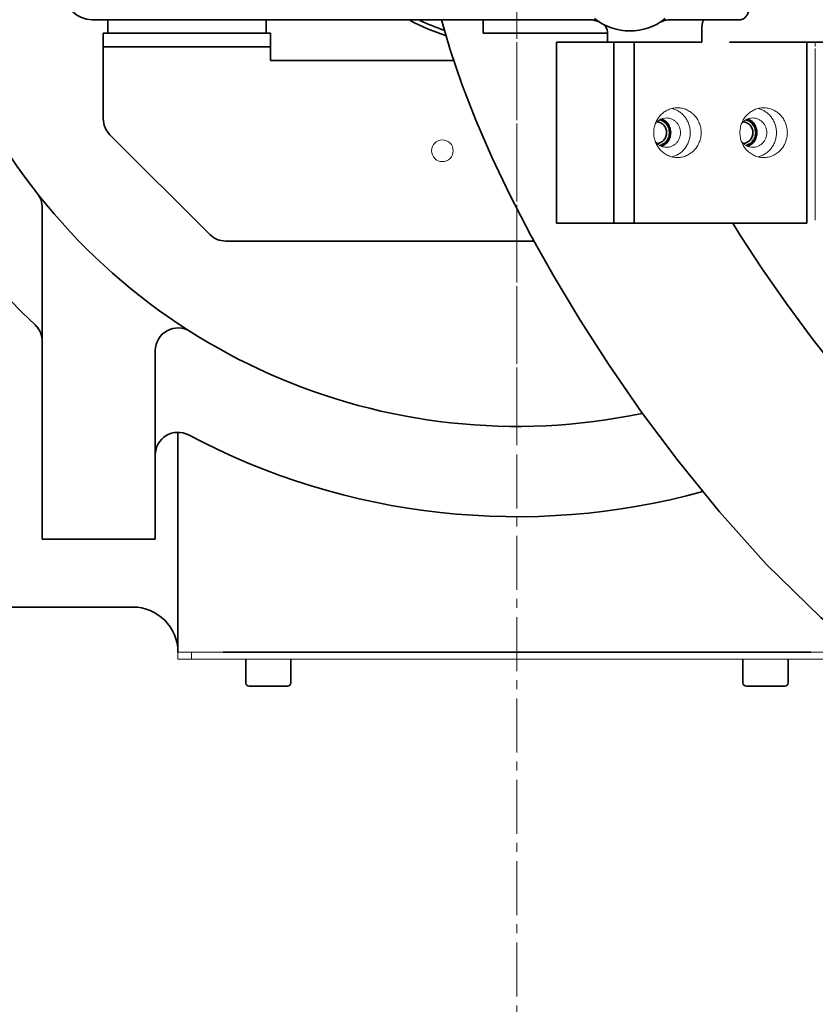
# Model space of a CAD drawing. Header units: millimetres. Extents: x 14751 to 23661, y -2885 to 3415.
# Tile 13 of 19: x 21275 to 21451, y 633 to 851. Entities that reach past the tile are written whole.
import ezdxf

# ---------------------------------------------------------------- set-up
doc = ezdxf.new("R2010")
doc.units = ezdxf.units.MM
doc.header["$PDSIZE"] = -5
doc.linetypes.add('点画线', pattern=[18, 12, -2, 2, -2])
doc.layers.get('0').update_dxf_attribs({"lineweight": 35})
for name, color, linetype, lineweight in [('02___PRT_ALL_AXES', 7, 'Continuous', 18), ('中心线层', 1, '点画线', 18), ('尺寸线层', 7, 'Continuous', 18), ('粗实线层', 7, 'Continuous', 35)]:
    doc.layers.add(name, color=color, linetype=linetype, lineweight=lineweight)
doc.styles.add('标准', font='txt', dxfattribs={"width": 0.667})
doc.dimstyles.new('标准', dxfattribs={"dimscale": 30, "dimtxt": 3.5, "dimasz": 4, "dimexe": 2, "dimexo": 0, "dimtad": 1, "dimdsep": 46, "dimtxsty": '标准', "dimblk": '_CAXARROW', "dimcen": 0, "dimdle": 6, "dimazin": 2, "dimtfac": 0.707107, "dimtdec": 3, "dimtmove": 2, "dimatfit": 3, "dimfxl": 1, "dimfrac": 2, "dimtolj": 1, "dimarcsym": 1})

# ---------------------------------------------------------------- blocks, each defined once
blk = doc.blocks.new('_CAXARROW')
blk.add_hatch(color=0).paths.add_polyline_path([(0, 0), (-1, 0.125), (-1, -0.125)], flags=0)
blk = doc.blocks.new('*D25')
at = {"layer": 'Defpoints', "color": 0, "transparency": 16777216}
for p in [(19828.17, 1743.93), (22942.78, 48)]:
    blk.add_point(p, dxfattribs=at)
at = {"layer": '尺寸线层', "color": 0, "linetype": 'Continuous', "lineweight": -2, "transparency": 16777216}
blk.add_line((22837.39, 105.38), (19933.55, 1686.54), dxfattribs=at)
at = {"layer": '尺寸线层', "color": 0, "lineweight": -2, "transparency": 16777216, "xscale": 120, "yscale": 120, "zscale": 120}
for p, rotation in [((19828.17, 1743.93), 151.4313498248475), ((22942.78, 48), 331.4313498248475)]:
    blk.add_blockref('_CAXARROW', p, dxfattribs=dict(at, rotation=rotation))
at = {"layer": '尺寸线层', "color": 0, "transparency": 16777216, "insert": (19505, 1919.89), "char_height": 105, "attachment_point": 5, "rotation": 331.4313, "style": '标准', "bg_fill": 3, "box_fill_scale": 1.1, "bg_fill_color": 256, "bg_fill_true_color": 13158600, "bg_fill_transparency": 0}
blk.add_mtext('\\A1;%%C3880', dxfattribs=at)

msp = doc.modelspace()

# ---------------------------------------------------------------- linework, layer by layer
at = {"color": 7, "linetype": 'Continuous'}
for p, q in [((21395.47, 850.961), (21291.471, 850.961)), ((21294.971, 847.961), (21294.971, 850.961)), ((21329.971, 847.961), (21329.971, 850.961)), ((21368.769, 850.961), (21370.696, 844.324)), ((21377.971, 847.961), (21377.971, 850.961)), ((21401.457, 850.961), (21395.471, 850.961)), ((21401.457, 850.961), (21401.919, 850.939)), ((21401.919, 850.939), (21402.08, 850.922)), ((21402.08, 850.922), (21402.229, 850.901)), ((21402.229, 850.901), (21402.527, 850.845)), ((21418.556, 850.873), (21418.866, 850.922)), ((21419.485, 850.961), (21418.866, 850.922)), ((21434.925, 850.961), (21419.485, 850.961)), ((21293.971, 847.961), (21293.971, 829.032)), ((21330.971, 841.961), (21330.971, 847.961)), ((21377.971, 847.961), (21405.471, 847.961)), ((21405.471, 845.961), (21405.471, 848.262)), ((21426.392, 848.961), (21426.392, 845.961)), ((21394.244, 845.961), (21394.244, 805.961)), ((21426.392, 845.961), (21394.244, 845.961)), ((21406.916, 845.961), (21406.916, 805.961)), ((21411.433, 845.961), (21411.433, 805.961)), ((21454.853, 845.961), (21432.471, 845.961)), ((21449.576, 805.961), (21449.576, 845.961)), ((21330.971, 844.961), (21293.971, 844.961)), ((21371.502, 841.961), (21330.971, 841.961)), ((21295.435, 825.496), (21317.506, 803.425)), ((21280.471, 809.358), (21280.471, 735.961)), ((21394.244, 805.961), (21449.576, 805.961)), ((21321.042, 801.961), (21388.971, 801.961)), ((21305.471, 777.745), (21305.471, 735.961)), ((21310.471, 710.961), (21310.471, 759.556)), ((21305.471, 735.961), (21280.471, 735.961)), ((21300.471, 720.961), (21230.471, 720.961)), ((21450.471, 710.961), (21320.471, 710.961)), ((21325.471, 709.461), (21325.471, 704.211)), ((21335.471, 709.461), (21335.471, 704.211)), ((21435.471, 709.461), (21435.471, 704.211)), ((21445.471, 709.461), (21445.471, 704.211)), ((21326.221, 703.461), (21334.721, 703.461)), ((21436.221, 703.461), (21444.721, 703.461))]:
    msp.add_line(p, q, dxfattribs=at)
at = {"color": 3, "linetype": 'Continuous'}
msp.add_line((21330.971, 847.961), (21293.971, 847.961), dxfattribs=at)
at = {"color": 7, "linetype": 'Continuous'}
for points in [[(21402.527, 850.845), (21402.812, 850.773), (21403.082, 850.689), (21403.198, 850.645)], [(21370.696, 844.324), (21373.304, 836.676), (21376.38, 828.757), (21379.932, 820.552), (21383.981, 812.041), (21388.554, 803.204)], [(21455.471, 774.403), (21450.772, 780.373), (21445.002, 788.203), (21439.743, 795.788), (21434.946, 803.125), (21433.196, 805.961)], [(21388.554, 803.204), (21393.687, 794.019), (21399.433, 784.458), (21405.859, 774.497), (21413.053, 764.115), (21421.128, 753.304), (21430.268, 742.043), (21440.697, 730.405), (21452.664, 718.669), (21462.7, 710.596)]]:
    msp.add_lwpolyline(points, dxfattribs=at)
for centre, radius, start, end in [((21385.471, 895.961), 155, 133.12123, 226.56746), ((21385.471, 895.961), 135, 139.08071, 281.81049), ((21291.471, 856.961), 6, 180, 270), ((21385.471, 895.961), 51, 242.44648, 251.91901), ((21385.471, 895.961), 50, 244.59313, 251.1551), ((21401.457, 845.961), 5, 81.28983, 90), ((21401.456, 845.961), 5, 69.32664, 82.83365), ((21410.471, 860.961), 12.5, 231.3245, 308.67926), ((21401.457, 845.961), 5, 65.95668, 68.05366), ((21419.485, 845.961), 5, 90, 114.24434), ((21403.471, 848.262), 2, 360, 49.39214), ((21298.971, 829.032), 5, 180, 225), ((21321.042, 806.961), 5, 225, 270), ((21388.971, 821.961), 20, 270, 270.77108), ((21275.471, 779.771), 5, 26.33896, 46.56746), ((21275.471, 779.771), 5, 359.99604, 46.56474), ((21310.471, 777.745), 5, 57.60764, 180), ((21310.471, 754.628), 5, 62.04664, 180), ((21385.471, 895.961), 155, 242.04681, 285.37494), ((21300.471, 710.961), 10, 0, 90), ((21326.221, 704.211), 0.75, 180, 270), ((21334.721, 704.211), 0.75, 270, 0), ((21436.221, 704.211), 0.75, 180, 270), ((21444.721, 704.211), 0.75, 270, 0)]:
    msp.add_arc(centre, radius, start, end, dxfattribs=at)
for points, knots in [([(21437.334, 855.961), (21437.334, 855.618), (21437.299, 854.946), (21437.146, 853.981), (21436.904, 853.11), (21436.592, 852.363), (21436.227, 851.761), (21435.822, 851.314), (21435.387, 851.031), (21435.072, 850.961), (21434.925, 850.961)], [0, 0, 0, 0, 286.7669776, 562.1815117, 815.892898, 1041.9168236, 1237.5311126, 1403.0277966, 1542.7171219, 1665.4689092, 1665.4689092, 1665.4689092, 1665.4689092]), ([(21426.859, 850.961), (21426.779, 850.961), (21426.668, 850.816), (21426.587, 850.61), (21426.517, 850.359), (21426.463, 850.06), (21426.407, 849.588), (21426.392, 849.216), (21426.392, 848.961)], [0, 0, 0, 0, 132.7349682, 245.6646317, 390.1629956, 562.6842943, 757.7440271, 1186.6771793, 1186.6771793, 1186.6771793, 1186.6771793]), ([(21416.464, 828.354), (21416.607, 828.344), (21416.891, 828.294), (21417.296, 828.138), (21417.666, 827.905), (21418.095, 827.503), (21418.483, 826.855), (21418.59, 826.258), (21418.59, 825.961)], [0, 0, 0, 0, 171.3742286, 343.5316587, 516.916082, 691.7935495, 1044.5149564, 1401.3488873, 1401.3488873, 1401.3488873, 1401.3488873]), ([(21417.044, 828.793), (21417.197, 828.758), (21417.497, 828.66), (21417.916, 828.437), (21418.294, 828.142), (21418.727, 827.666), (21419.112, 826.939), (21419.217, 826.286), (21419.217, 825.961)], [0, 0, 0, 0, 171.7265382, 344.4454195, 518.4324054, 693.8180197, 1047.2659636, 1404.147325, 1404.147325, 1404.147325, 1404.147325]), ([(21435.536, 828.354), (21435.679, 828.344), (21435.963, 828.294), (21436.368, 828.138), (21436.738, 827.905), (21437.167, 827.503), (21437.555, 826.855), (21437.662, 826.258), (21437.662, 825.961)], [0, 0, 0, 0, 200.1746116, 401.264046, 603.7866766, 808.0532657, 1220.0514478, 1636.8532861, 1636.8532861, 1636.8532861, 1636.8532861]), ([(21436.116, 828.793), (21436.268, 828.758), (21436.569, 828.66), (21436.988, 828.437), (21437.365, 828.142), (21437.798, 827.666), (21438.184, 826.939), (21438.289, 826.286), (21438.289, 825.961)], [0, 0, 0, 0, 200.6332155, 402.425815, 605.6999786, 810.6082014, 1223.5519329, 1640.5070282, 1640.5070282, 1640.5070282, 1640.5070282]), ([(21418.59, 825.961), (21418.59, 825.663), (21418.483, 825.066), (21418.095, 824.418), (21417.666, 824.016), (21417.296, 823.783), (21416.891, 823.627), (21416.607, 823.577), (21416.464, 823.567)], [0, 0, 0, 0, 370.7506615, 737.2283852, 918.9261608, 1099.0726633, 1277.9443215, 1456.0022337, 1456.0022337, 1456.0022337, 1456.0022337]), ([(21419.217, 825.961), (21419.217, 825.635), (21419.112, 824.983), (21418.727, 824.255), (21418.294, 823.779), (21417.916, 823.484), (21417.497, 823.261), (21417.197, 823.163), (21417.044, 823.128)], [0, 0, 0, 0, 372.5294976, 741.4750212, 924.5507353, 1106.1664938, 1286.4585491, 1465.7147533, 1465.7147533, 1465.7147533, 1465.7147533]), ([(21437.662, 825.961), (21437.662, 825.663), (21437.555, 825.066), (21437.167, 824.418), (21436.738, 824.016), (21436.368, 823.783), (21435.963, 823.627), (21435.679, 823.577), (21435.536, 823.567)], [0, 0, 0, 0, 429.9990971, 855.0424123, 1065.7767077, 1274.7118263, 1482.1683719, 1688.6811294, 1688.6811294, 1688.6811294, 1688.6811294]), ([(21438.289, 825.961), (21438.289, 825.635), (21438.184, 824.983), (21437.798, 824.255), (21437.365, 823.779), (21436.988, 823.484), (21436.569, 823.261), (21436.268, 823.163), (21436.116, 823.128)], [0, 0, 0, 0, 431.7814304, 859.408845, 1071.6032999, 1282.105589, 1491.0736359, 1698.8410765, 1698.8410765, 1698.8410765, 1698.8410765]), ([(21280.471, 809.358), (21280.471, 809.911), (21280.285, 811.026), (21279.742, 812.016), (21279.399, 812.451)], [0, 0, 0, 0, 303.0822697, 606.1649031, 606.1649031, 606.1649031, 606.1649031])]:
    msp.add_open_spline(points, degree=3, knots=knots, dxfattribs=at)
at = {"color": 2, "linetype": 'Continuous'}
for points, knots in [([(21417.189, 823.062), (21417.225, 823.076), (21417.297, 823.105), (21417.405, 823.147), (21417.495, 823.183), (21417.567, 823.211), (21417.612, 823.229), (21417.648, 823.243), (21417.675, 823.254), (21417.696, 823.262), (21417.709, 823.267), (21417.716, 823.27), (21417.723, 823.273), (21417.731, 823.279), (21417.741, 823.285), (21417.758, 823.296), (21417.779, 823.31), (21417.803, 823.326), (21417.837, 823.348), (21417.878, 823.375), (21417.928, 823.408), (21417.977, 823.441), (21418.027, 823.474), (21418.077, 823.506), (21418.118, 823.534), (21418.152, 823.555), (21418.172, 823.569), (21418.189, 823.58), (21418.199, 823.587), (21418.206, 823.592), (21418.211, 823.594), (21418.214, 823.598), (21418.219, 823.602), (21418.226, 823.609), (21418.234, 823.618), (21418.249, 823.632), (21418.266, 823.65), (21418.287, 823.671), (21418.316, 823.7), (21418.351, 823.735), (21418.394, 823.778), (21418.436, 823.821), (21418.478, 823.863), (21418.521, 823.906), (21418.556, 823.941), (21418.581, 823.966), (21418.595, 823.98), (21418.606, 823.991), (21418.615, 824), (21418.622, 824.007), (21418.629, 824.014), (21418.635, 824.024), (21418.647, 824.041), (21418.66, 824.062), (21418.677, 824.086), (21418.693, 824.111), (21418.715, 824.144), (21418.742, 824.186), (21418.786, 824.252), (21418.83, 824.318), (21418.869, 824.376), (21418.891, 824.41), (21418.907, 824.434), (21418.923, 824.459), (21418.937, 824.48), (21418.946, 824.493), (21418.95, 824.5), (21418.952, 824.503), (21418.954, 824.506), (21418.957, 824.513), (21418.961, 824.524), (21418.969, 824.543), (21418.978, 824.566), (21418.99, 824.595), (21419.002, 824.623), (21419.017, 824.661), (21419.036, 824.708), (21419.067, 824.783), (21419.098, 824.859), (21419.125, 824.925), (21419.141, 824.962), (21419.152, 824.991), (21419.162, 825.014), (21419.17, 825.033), (21419.175, 825.045), (21419.178, 825.054), (21419.181, 825.061), (21419.182, 825.069), (21419.185, 825.079), (21419.187, 825.092), (21419.191, 825.112), (21419.196, 825.137), (21419.204, 825.177), (21419.214, 825.227), (21419.226, 825.288), (21419.241, 825.368), (21419.257, 825.448), (21419.271, 825.519), (21419.279, 825.559), (21419.284, 825.584), (21419.288, 825.604), (21419.291, 825.619), (21419.293, 825.632), (21419.295, 825.642), (21419.296, 825.648), (21419.298, 825.653), (21419.298, 825.658), (21419.298, 825.667), (21419.298, 825.685), (21419.298, 825.711), (21419.298, 825.742), (21419.298, 825.783), (21419.298, 825.834), (21419.298, 825.896), (21419.298, 825.957), (21419.298, 826.019), (21419.298, 826.081), (21419.298, 826.132), (21419.298, 826.173), (21419.298, 826.204), (21419.298, 826.229), (21419.298, 826.247), (21419.298, 826.256), (21419.298, 826.261), (21419.297, 826.266), (21419.296, 826.272), (21419.294, 826.282), (21419.292, 826.295), (21419.289, 826.31), (21419.285, 826.329), (21419.28, 826.354), (21419.273, 826.394), (21419.259, 826.463), (21419.244, 826.542), (21419.229, 826.621), (21419.217, 826.68), (21419.208, 826.73), (21419.2, 826.769), (21419.195, 826.794), (21419.192, 826.814), (21419.189, 826.826), (21419.187, 826.836), (21419.186, 826.844), (21419.183, 826.851), (21419.179, 826.86), (21419.175, 826.872), (21419.167, 826.891), (21419.157, 826.914), (21419.146, 826.943), (21419.131, 826.981), (21419.104, 827.047), (21419.074, 827.122), (21419.043, 827.198), (21419.02, 827.255), (21419.001, 827.302), (21418.986, 827.34), (21418.976, 827.363), (21418.97, 827.38), (21418.966, 827.389), (21418.963, 827.396), (21418.961, 827.403), (21418.958, 827.407), (21418.954, 827.413), (21418.945, 827.427), (21418.931, 827.448), (21418.914, 827.473), (21418.898, 827.499), (21418.875, 827.532), (21418.837, 827.592), (21418.792, 827.659), (21418.748, 827.727), (21418.72, 827.769), (21418.698, 827.803), (21418.681, 827.828), (21418.664, 827.854), (21418.651, 827.875), (21418.639, 827.892), (21418.633, 827.903), (21418.626, 827.909), (21418.619, 827.917), (21418.61, 827.925), (21418.599, 827.936), (21418.585, 827.95), (21418.56, 827.975), (21418.525, 828.011), (21418.469, 828.068), (21418.412, 828.125), (21418.356, 828.181), (21418.32, 828.217), (21418.292, 828.245), (21418.271, 828.267), (21418.253, 828.285), (21418.239, 828.299), (21418.23, 828.308), (21418.223, 828.315), (21418.219, 828.319), (21418.215, 828.323), (21418.211, 828.325), (21418.204, 828.33), (21418.194, 828.337), (21418.178, 828.348), (21418.157, 828.361), (21418.125, 828.383), (21418.084, 828.41), (21418.036, 828.442), (21417.987, 828.475), (21417.938, 828.507), (21417.889, 828.539), (21417.849, 828.566), (21417.816, 828.588), (21417.792, 828.604), (21417.772, 828.618), (21417.757, 828.627), (21417.749, 828.633), (21417.743, 828.636), (21417.737, 828.641), (21417.73, 828.644), (21417.723, 828.646), (21417.709, 828.652), (21417.689, 828.66), (21417.661, 828.671), (21417.624, 828.686), (21417.578, 828.704), (21417.504, 828.734), (21417.411, 828.771), (21417.3, 828.815), (21417.226, 828.844), (21417.189, 828.859)], [0, 0, 0, 0, 776.9314798, 1553.8629597, 2330.7944395, 2719.2601794, 3107.7259193, 3301.9587893, 3496.1916592, 3690.4245292, 3738.9827467, 3787.5409642, 3836.0991816, 3884.6573991, 3981.7738341, 4078.8902691, 4273.123139, 4467.356009, 4661.588879, 5050.0546189, 5438.5203588, 5826.9860987, 6215.4518386, 6603.9175785, 6992.3833184, 7186.6161884, 7380.8490583, 7477.9654933, 7575.0819283, 7623.6401458, 7647.919257, 7672.1983633, 7720.7565808, 7769.3147983, 7866.4312332, 7963.5476682, 8157.7805382, 8352.0134081, 8546.2462781, 8934.712018, 9323.1777579, 9711.6434978, 10100.1092377, 10488.5749777, 10877.0407176, 11071.2735875, 11168.3900225, 11265.5064575, 11362.6228925, 11411.1811099, 11459.7393274, 11556.8557624, 11653.9721974, 11848.2050673, 12042.4379373, 12236.6708073, 12430.9036772, 12819.3694171, 13207.835157, 13984.7666369, 14373.2323768, 14567.4652467, 14761.6981167, 14955.9309867, 15150.1638566, 15247.2802916, 15271.5593978, 15295.8385091, 15320.1176203, 15344.3967266, 15441.5131615, 15538.6295965, 15732.8624665, 15927.0953364, 16121.3282064, 16315.5610763, 16704.0268163, 17092.4925562, 17869.424036, 18257.8897759, 18452.1226459, 18646.3555158, 18840.5883858, 18937.7048208, 19034.8212557, 19083.3794732, 19131.9376907, 19180.4959082, 19229.0541257, 19326.1705607, 19423.2869957, 19617.5198656, 19811.7527356, 20200.2184755, 20588.6842154, 20977.1499553, 21754.0814351, 22142.547175, 22336.780045, 22531.012915, 22628.1293499, 22725.2457849, 22822.3622199, 22870.9204374, 22919.4786549, 22943.7577611, 22968.0368724, 23016.5950898, 23113.7115248, 23307.9443948, 23502.1772647, 23696.4101347, 24084.8758746, 24473.3416145, 24861.8073544, 25250.2730943, 25638.7388343, 26027.2045742, 26221.4374441, 26415.6703141, 26609.903184, 26707.019619, 26755.5778365, 26779.8569477, 26804.136054, 26852.6942715, 26901.252489, 26998.368924, 27095.4853589, 27192.6017939, 27386.8346639, 27581.0675338, 27969.5332737, 28746.4647536, 29134.9304935, 29523.3962334, 29911.8619733, 30106.0948433, 30300.3277132, 30397.4441482, 30494.5605832, 30543.1188007, 30591.6770182, 30640.2352356, 30688.7934531, 30785.9098881, 30883.0263231, 31077.259193, 31271.492063, 31465.724933, 31854.1906729, 32631.1221527, 33019.5878926, 33408.0536325, 33796.5193724, 33990.7522424, 34184.9851123, 34282.1015473, 34330.6597648, 34379.2179823, 34427.7761998, 34452.055311, 34476.3344173, 34573.4508523, 34767.6837222, 34961.9165922, 35156.1494621, 35350.3823321, 35738.848072, 36515.7795518, 36904.2452917, 37292.7110317, 37486.9439016, 37681.1767716, 37875.4096415, 38069.6425115, 38166.7589465, 38263.8753814, 38312.4335989, 38360.9918164, 38458.1082514, 38555.2246864, 38652.3411213, 38846.5739913, 39235.0397312, 39623.5054711, 40400.436951, 40788.9026909, 41177.3684308, 41371.6013007, 41565.8341707, 41760.0670407, 41857.1834756, 41954.2999106, 42002.8581281, 42051.4163456, 42075.6954518, 42099.9745631, 42148.5327806, 42245.6492155, 42342.7656505, 42536.9985205, 42731.2313904, 43119.6971303, 43508.1628703, 43896.6286102, 44285.0943501, 44673.56009, 45062.0258299, 45256.2586999, 45450.4915698, 45644.7244398, 45741.8408748, 45790.3990923, 45838.9573097, 45887.5155272, 45936.0737447, 45984.6319622, 46033.1901797, 46227.4230497, 46421.6559196, 46615.8887896, 47004.3545295, 47392.8202694, 48169.7517492, 48946.683229, 49723.6147089, 49723.6147089, 49723.6147089, 49723.6147089]), ([(21436.261, 823.062), (21436.297, 823.076), (21436.369, 823.105), (21436.477, 823.147), (21436.567, 823.183), (21436.639, 823.211), (21436.684, 823.229), (21436.72, 823.243), (21436.747, 823.254), (21436.767, 823.262), (21436.781, 823.267), (21436.788, 823.27), (21436.794, 823.273), (21436.803, 823.279), (21436.813, 823.285), (21436.829, 823.296), (21436.85, 823.31), (21436.875, 823.326), (21436.908, 823.348), (21436.95, 823.375), (21436.999, 823.408), (21437.049, 823.441), (21437.099, 823.474), (21437.149, 823.506), (21437.19, 823.534), (21437.223, 823.555), (21437.244, 823.569), (21437.26, 823.58), (21437.271, 823.587), (21437.278, 823.592), (21437.282, 823.594), (21437.286, 823.598), (21437.29, 823.602), (21437.297, 823.609), (21437.306, 823.618), (21437.32, 823.632), (21437.338, 823.65), (21437.359, 823.671), (21437.387, 823.7), (21437.423, 823.735), (21437.465, 823.778), (21437.508, 823.821), (21437.55, 823.863), (21437.592, 823.906), (21437.628, 823.941), (21437.653, 823.966), (21437.667, 823.98), (21437.677, 823.991), (21437.686, 824), (21437.693, 824.007), (21437.701, 824.014), (21437.707, 824.024), (21437.718, 824.041), (21437.732, 824.062), (21437.748, 824.086), (21437.765, 824.111), (21437.787, 824.144), (21437.814, 824.186), (21437.858, 824.252), (21437.902, 824.318), (21437.94, 824.376), (21437.962, 824.41), (21437.979, 824.434), (21437.995, 824.459), (21438.009, 824.48), (21438.018, 824.493), (21438.022, 824.5), (21438.024, 824.503), (21438.025, 824.506), (21438.028, 824.513), (21438.033, 824.524), (21438.04, 824.543), (21438.05, 824.566), (21438.062, 824.595), (21438.073, 824.623), (21438.089, 824.661), (21438.108, 824.708), (21438.139, 824.783), (21438.17, 824.859), (21438.197, 824.925), (21438.212, 824.962), (21438.224, 824.991), (21438.234, 825.014), (21438.241, 825.033), (21438.246, 825.045), (21438.25, 825.054), (21438.253, 825.061), (21438.254, 825.069), (21438.256, 825.079), (21438.259, 825.092), (21438.263, 825.112), (21438.268, 825.137), (21438.276, 825.177), (21438.285, 825.227), (21438.297, 825.288), (21438.313, 825.368), (21438.329, 825.448), (21438.343, 825.519), (21438.351, 825.559), (21438.356, 825.584), (21438.36, 825.604), (21438.363, 825.619), (21438.365, 825.632), (21438.367, 825.642), (21438.368, 825.648), (21438.369, 825.653), (21438.369, 825.658), (21438.369, 825.667), (21438.369, 825.685), (21438.369, 825.711), (21438.369, 825.742), (21438.37, 825.783), (21438.37, 825.834), (21438.37, 825.896), (21438.37, 825.957), (21438.37, 826.019), (21438.37, 826.081), (21438.37, 826.132), (21438.37, 826.173), (21438.37, 826.204), (21438.37, 826.229), (21438.37, 826.247), (21438.37, 826.256), (21438.37, 826.261), (21438.369, 826.266), (21438.368, 826.272), (21438.366, 826.282), (21438.363, 826.295), (21438.361, 826.31), (21438.357, 826.329), (21438.352, 826.354), (21438.344, 826.394), (21438.331, 826.463), (21438.316, 826.542), (21438.3, 826.621), (21438.289, 826.68), (21438.279, 826.73), (21438.272, 826.769), (21438.267, 826.794), (21438.263, 826.814), (21438.261, 826.826), (21438.259, 826.836), (21438.258, 826.844), (21438.255, 826.851), (21438.251, 826.86), (21438.246, 826.872), (21438.239, 826.891), (21438.229, 826.914), (21438.218, 826.943), (21438.202, 826.981), (21438.176, 827.047), (21438.145, 827.122), (21438.115, 827.198), (21438.092, 827.255), (21438.073, 827.302), (21438.057, 827.34), (21438.048, 827.363), (21438.041, 827.38), (21438.037, 827.389), (21438.035, 827.396), (21438.032, 827.403), (21438.03, 827.407), (21438.025, 827.413), (21438.016, 827.427), (21438.003, 827.448), (21437.986, 827.473), (21437.969, 827.499), (21437.947, 827.532), (21437.908, 827.592), (21437.864, 827.659), (21437.819, 827.727), (21437.792, 827.769), (21437.769, 827.803), (21437.753, 827.828), (21437.736, 827.854), (21437.722, 827.875), (21437.711, 827.892), (21437.705, 827.903), (21437.697, 827.909), (21437.69, 827.917), (21437.681, 827.925), (21437.671, 827.936), (21437.657, 827.95), (21437.632, 827.975), (21437.597, 828.011), (21437.54, 828.068), (21437.484, 828.125), (21437.427, 828.181), (21437.392, 828.217), (21437.364, 828.245), (21437.343, 828.267), (21437.325, 828.285), (21437.311, 828.299), (21437.302, 828.308), (21437.295, 828.315), (21437.291, 828.319), (21437.287, 828.323), (21437.283, 828.325), (21437.276, 828.33), (21437.266, 828.337), (21437.249, 828.348), (21437.229, 828.361), (21437.197, 828.383), (21437.156, 828.41), (21437.107, 828.442), (21437.058, 828.475), (21437.01, 828.507), (21436.961, 828.539), (21436.92, 828.566), (21436.888, 828.588), (21436.863, 828.604), (21436.843, 828.618), (21436.829, 828.627), (21436.821, 828.633), (21436.815, 828.636), (21436.809, 828.641), (21436.802, 828.644), (21436.795, 828.646), (21436.781, 828.652), (21436.76, 828.66), (21436.733, 828.671), (21436.696, 828.686), (21436.649, 828.704), (21436.575, 828.734), (21436.483, 828.771), (21436.372, 828.815), (21436.298, 828.844), (21436.261, 828.859)], [0, 0, 0, 0, 901.4846292, 1802.9692584, 2704.4538877, 3155.1962023, 3605.9385169, 3831.3096742, 4056.6808315, 4282.0519888, 4338.3947781, 4394.7375675, 4451.0803568, 4507.4231461, 4620.1087248, 4732.7943034, 4958.1654607, 5183.536618, 5408.9077753, 5859.6500899, 6310.3924045, 6761.1347192, 7211.8770338, 7662.6193484, 8113.361663, 8338.7328203, 8564.1039776, 8676.7895563, 8789.4751349, 8845.8179242, 8873.9893218, 8902.1607136, 8958.5035029, 9014.8462922, 9127.5318709, 9240.2174495, 9465.5886068, 9690.9597641, 9916.3309214, 10367.073236, 10817.8155507, 11268.5578653, 11719.3001799, 12170.0424945, 12620.7848091, 12846.1559664, 12958.8415451, 13071.5271237, 13184.2127024, 13240.5554917, 13296.898281, 13409.5838597, 13522.2694383, 13747.6405956, 13973.0117529, 14198.3829102, 14423.7540675, 14874.4963822, 15325.2386968, 16226.723326, 16677.4656406, 16902.8367979, 17128.2079552, 17353.5791125, 17578.9502698, 17691.6358485, 17719.8072402, 17747.9786378, 17776.1500353, 17804.3214271, 17917.0070058, 18029.6925844, 18255.0637417, 18480.434899, 18705.8060563, 18931.1772136, 19381.9195283, 19832.6618429, 20734.1464721, 21184.8887867, 21410.259944, 21635.6311013, 21861.0022586, 21973.6878373, 22086.3734159, 22142.7162052, 22199.0589946, 22255.4017839, 22311.7445732, 22424.4301519, 22537.1157305, 22762.4868878, 22987.8580451, 23438.6003598, 23889.3426744, 24340.084989, 25241.5696182, 25692.3119328, 25917.6830901, 26143.0542474, 26255.7398261, 26368.4254047, 26481.1109834, 26537.4537727, 26593.796562, 26621.9679538, 26650.1393514, 26706.4821407, 26819.1677193, 27044.5388766, 27269.9100339, 27495.2811912, 27946.0235059, 28396.7658205, 28847.5081351, 29298.2504497, 29748.9927643, 30199.7350789, 30425.1062362, 30650.4773935, 30875.8485508, 30988.5341295, 31044.8769188, 31073.0483164, 31101.2197081, 31157.5624975, 31213.9052868, 31326.5908654, 31439.2764441, 31551.9620227, 31777.3331801, 32002.7043374, 32453.446652, 33354.9312812, 33805.6735958, 34256.4159104, 34707.158225, 34932.5293823, 35157.9005396, 35270.5861183, 35383.2716969, 35439.6144863, 35495.9572756, 35552.3000649, 35608.6428542, 35721.3284329, 35834.0140115, 36059.3851689, 36284.7563262, 36510.1274835, 36960.8697981, 37862.3544273, 38313.0967419, 38763.8390565, 39214.5813711, 39439.9525284, 39665.3236857, 39778.0092644, 39834.3520537, 39890.694843, 39947.0376324, 39975.2090299, 40003.3804217, 40116.0660003, 40341.4371577, 40566.808315, 40792.1794723, 41017.5506296, 41468.2929442, 42369.7775734, 42820.519888, 43271.2622026, 43496.6333599, 43722.0045172, 43947.3756745, 44172.7468318, 44285.4324105, 44398.1179891, 44454.4607785, 44510.8035678, 44623.4891465, 44736.1747251, 44848.8603038, 45074.2314611, 45524.9737757, 45975.7160903, 46877.2007195, 47327.9430341, 47778.6853487, 48004.056506, 48229.4276633, 48454.7988206, 48567.4843993, 48680.169978, 48736.5127673, 48792.8555566, 48821.0269484, 48849.1983459, 48905.5411353, 49018.2267139, 49130.9122926, 49356.2834499, 49581.6546072, 50032.3969218, 50483.1392364, 50933.881551, 51384.6238656, 51835.3661802, 52286.1084948, 52511.4796521, 52736.8508094, 52962.2219668, 53074.9075454, 53131.2503347, 53187.5931241, 53243.9359134, 53300.2787027, 53356.621492, 53412.9642814, 53638.3354387, 53863.706596, 54089.0777533, 54539.8200679, 54990.5623825, 55892.0470117, 56793.5316409, 57695.0162702, 57695.0162702, 57695.0162702, 57695.0162702])]:
    msp.add_open_spline(points, degree=3, knots=knots, dxfattribs=at)
at = {"layer": '02___PRT_ALL_AXES', "color": 7, "linetype": 'Continuous'}
for p, q in [((21451.471, 845.061), (21451.471, 845.961)), ((21451.471, 806.561), (21451.471, 844.561)), ((21460.471, 710.961), (21310.471, 710.961)), ((21310.471, 710.961), (21310.471, 709.461)), ((21313.471, 710.961), (21313.471, 709.461)), ((21460.471, 709.461), (21310.471, 709.461))]:
    msp.add_line(p, q, dxfattribs=at)
msp.add_circle((21368.971, 821.961), 2.4, dxfattribs=at)
for points, knots in [([(21420.969, 831.461), (21420.626, 831.461), (21419.937, 831.389), (21418.946, 831.073), (21418.033, 830.56), (21417.233, 829.871), (21416.578, 829.032), (21416.091, 828.076), (21415.792, 827.039), (21415.724, 826.32), (21415.724, 825.961)], [0, 0, 0, 0, 217.6834327, 436.1749603, 656.1517812, 878.0545734, 1102.0221154, 1327.8848056, 1555.1756533, 1783.2515798, 1783.2515798, 1783.2515798, 1783.2515798]), ([(21423.805, 825.961), (21423.805, 826.267), (21423.756, 826.879), (21423.538, 827.772), (21423.181, 828.615), (21422.696, 829.384), (21422.095, 830.059), (21421.394, 830.619), (21420.615, 831.049), (21420.055, 831.241), (21419.771, 831.312)], [0, 0, 0, 0, 240.4808663, 480.4183566, 719.1750586, 956.4048505, 1191.8300236, 1425.4043638, 1657.2774497, 1887.7945043, 1887.7945043, 1887.7945043, 1887.7945043]), ([(21426.214, 825.961), (21426.214, 826.32), (21426.146, 827.039), (21425.847, 828.076), (21425.36, 829.032), (21424.705, 829.871), (21423.905, 830.56), (21422.992, 831.073), (21422.001, 831.389), (21421.312, 831.461), (21420.969, 831.461)], [0, 0, 0, 0, 244.4759553, 488.1103799, 730.2139539, 970.2861071, 1208.1450427, 1443.939518, 1678.1418985, 1911.4780773, 1911.4780773, 1911.4780773, 1911.4780773]), ([(21440.041, 831.461), (21439.698, 831.461), (21439.009, 831.389), (21438.017, 831.073), (21437.104, 830.56), (21436.305, 829.871), (21435.649, 829.032), (21435.163, 828.076), (21434.863, 827.039), (21434.796, 826.32), (21434.796, 825.961)], [0, 0, 0, 0, 255.1127345, 511.1725107, 768.972967, 1029.0305535, 1291.5079104, 1556.2062744, 1822.5783587, 2089.8705111, 2089.8705111, 2089.8705111, 2089.8705111]), ([(21442.876, 825.961), (21442.876, 826.267), (21442.827, 826.879), (21442.609, 827.772), (21442.253, 828.615), (21441.767, 829.384), (21441.166, 830.059), (21440.466, 830.619), (21439.687, 831.049), (21439.127, 831.241), (21438.842, 831.312)], [0, 0, 0, 0, 280.4529857, 560.2722769, 838.7145122, 1115.3760382, 1389.9329863, 1662.3314607, 1932.7459027, 2201.5789173, 2201.5789173, 2201.5789173, 2201.5789173]), ([(21445.285, 825.961), (21445.285, 826.32), (21445.218, 827.039), (21444.918, 828.076), (21444.432, 829.032), (21443.776, 829.871), (21442.977, 830.56), (21442.064, 831.073), (21441.073, 831.389), (21440.383, 831.461), (21440.041, 831.461)], [0, 0, 0, 0, 284.9560278, 568.9311851, 851.1220151, 1130.9450638, 1408.1884327, 1683.0255101, 1956.0068754, 2227.9786141, 2227.9786141, 2227.9786141, 2227.9786141]), ([(21418.56, 829.211), (21418.318, 829.211), (21417.83, 829.15), (21417.142, 828.884), (21416.532, 828.458), (21416.201, 828.084), (21416.059, 827.88)], [0, 0, 0, 0, 238.2745383, 477.7943828, 719.5197522, 963.9145933, 963.9145933, 963.9145933, 963.9145933]), ([(21419.551, 825.961), (21419.551, 826.29), (21419.455, 826.95), (21419.102, 827.703), (21418.699, 828.217), (21418.345, 828.549), (21417.947, 828.822), (21417.658, 828.959), (21417.509, 829.016)], [0, 0, 0, 0, 359.3385195, 715.8081537, 892.8581185, 1068.6329493, 1243.1720699, 1416.6241339, 1416.6241339, 1416.6241339, 1416.6241339]), ([(21421.659, 825.961), (21421.659, 826.173), (21421.619, 826.598), (21421.442, 827.21), (21421.155, 827.775), (21420.767, 828.271), (21420.295, 828.679), (21419.755, 828.982), (21419.17, 829.168), (21418.762, 829.211), (21418.56, 829.211)], [0, 0, 0, 0, 240.2181978, 479.6424559, 717.5335318, 953.4403145, 1187.1681965, 1418.86841, 1649.0038237, 1878.2880733, 1878.2880733, 1878.2880733, 1878.2880733]), ([(21437.632, 829.211), (21437.389, 829.211), (21436.902, 829.15), (21436.213, 828.884), (21435.603, 828.458), (21435.273, 828.084), (21435.131, 827.88)], [0, 0, 0, 0, 278.9253315, 559.3084244, 842.2733155, 1128.3631031, 1128.3631031, 1128.3631031, 1128.3631031]), ([(21438.623, 825.961), (21438.623, 826.29), (21438.527, 826.95), (21438.173, 827.703), (21437.771, 828.217), (21437.417, 828.549), (21437.019, 828.822), (21436.729, 828.959), (21436.581, 829.016)], [0, 0, 0, 0, 419.2852918, 835.2230954, 1041.8094817, 1246.9080091, 1450.5646786, 1652.9529429, 1652.9529429, 1652.9529429, 1652.9529429]), ([(21440.731, 825.961), (21440.731, 826.173), (21440.691, 826.598), (21440.514, 827.21), (21440.226, 827.775), (21439.839, 828.271), (21439.367, 828.679), (21438.827, 828.982), (21438.241, 829.168), (21437.834, 829.211), (21437.632, 829.211)], [0, 0, 0, 0, 280.0149869, 559.1045025, 836.4068347, 1111.3961372, 1383.8455619, 1653.9313956, 1922.1931902, 2189.462809, 2189.462809, 2189.462809, 2189.462809]), ([(21415.724, 825.961), (21415.724, 825.601), (21415.792, 824.882), (21416.091, 823.845), (21416.578, 822.889), (21417.233, 822.05), (21418.033, 821.361), (21418.946, 820.848), (21419.937, 820.532), (21420.626, 820.461), (21420.969, 820.461)], [0, 0, 0, 0, 244.5466983, 488.2516224, 730.4252528, 970.5668747, 1208.4946385, 1444.3573447, 1678.6274954, 1912.0311936, 1912.0311936, 1912.0311936, 1912.0311936]), ([(21417.509, 822.905), (21417.658, 822.962), (21417.947, 823.099), (21418.345, 823.372), (21418.699, 823.704), (21419.102, 824.218), (21419.455, 824.971), (21419.551, 825.631), (21419.551, 825.961)], [0, 0, 0, 0, 181.0141873, 363.1628244, 546.6010459, 731.3699946, 1103.3809101, 1478.385788, 1478.385788, 1478.385788, 1478.385788]), ([(21418.56, 822.711), (21418.762, 822.711), (21419.17, 822.753), (21419.755, 822.939), (21420.295, 823.242), (21420.767, 823.65), (21421.155, 824.146), (21421.442, 824.711), (21421.619, 825.323), (21421.659, 825.748), (21421.659, 825.961)], [0, 0, 0, 0, 238.53082, 477.9471299, 718.9913447, 962.1449998, 1207.5654263, 1455.0501685, 1704.129923, 1954.0356353, 1954.0356353, 1954.0356353, 1954.0356353]), ([(21419.771, 820.609), (21420.055, 820.68), (21420.615, 820.872), (21421.394, 821.303), (21422.095, 821.863), (21422.696, 822.537), (21423.181, 823.306), (21423.538, 824.149), (21423.756, 825.042), (21423.805, 825.654), (21423.805, 825.961)], [0, 0, 0, 0, 244.7149313, 490.8694138, 738.8299333, 988.7552812, 1240.5963969, 1494.0584673, 1748.7740525, 2004.0664809, 2004.0664809, 2004.0664809, 2004.0664809]), ([(21420.969, 820.461), (21421.312, 820.461), (21422.001, 820.532), (21422.992, 820.848), (21423.905, 821.361), (21424.705, 822.05), (21425.36, 822.889), (21425.847, 823.845), (21426.146, 824.882), (21426.214, 825.601), (21426.214, 825.961)], [0, 0, 0, 0, 248.8307325, 498.5851865, 750.0374573, 1003.6912777, 1259.7052831, 1517.8856047, 1777.6984321, 2038.4086716, 2038.4086716, 2038.4086716, 2038.4086716]), ([(21434.796, 825.961), (21434.796, 825.601), (21434.863, 824.882), (21435.163, 823.845), (21435.649, 822.889), (21436.305, 822.05), (21437.104, 821.361), (21438.017, 820.848), (21439.009, 820.532), (21439.698, 820.461), (21440.041, 820.461)], [0, 0, 0, 0, 282.6424254, 564.3119442, 844.2116229, 1121.7627447, 1396.7551316, 1669.3607639, 1940.125751, 2209.8893088, 2209.8893088, 2209.8893088, 2209.8893088]), ([(21436.581, 822.905), (21436.729, 822.962), (21437.019, 823.099), (21437.417, 823.372), (21437.771, 823.704), (21438.173, 824.218), (21438.527, 824.971), (21438.623, 825.631), (21438.623, 825.961)], [0, 0, 0, 0, 209.6275884, 420.5689522, 633.0037485, 846.9796235, 1277.7953084, 1712.0782195, 1712.0782195, 1712.0782195, 1712.0782195]), ([(21437.632, 822.711), (21437.834, 822.711), (21438.241, 822.753), (21438.827, 822.939), (21439.367, 823.242), (21439.839, 823.65), (21440.226, 824.146), (21440.514, 824.711), (21440.691, 825.323), (21440.731, 825.748), (21440.731, 825.961)], [0, 0, 0, 0, 275.9077693, 552.8397817, 831.654786, 1112.9097725, 1396.7867257, 1683.0514656, 1971.1611508, 2260.2262184, 2260.2262184, 2260.2262184, 2260.2262184]), ([(21438.842, 820.609), (21439.127, 820.68), (21439.687, 820.872), (21440.466, 821.303), (21441.166, 821.863), (21441.767, 822.537), (21442.253, 823.306), (21442.609, 824.149), (21442.827, 825.042), (21442.876, 825.654), (21442.876, 825.961)], [0, 0, 0, 0, 282.1454736, 565.950686, 851.838179, 1139.991032, 1430.3526806, 1722.583218, 2016.2590025, 2310.5998616, 2310.5998616, 2310.5998616, 2310.5998616]), ([(21440.041, 820.461), (21440.383, 820.461), (21441.073, 820.532), (21442.064, 820.848), (21442.977, 821.361), (21443.776, 822.05), (21444.432, 822.889), (21444.918, 823.845), (21445.218, 824.882), (21445.285, 825.601), (21445.285, 825.961)], [0, 0, 0, 0, 286.4584271, 573.980259, 863.4566482, 1155.4675011, 1450.1954415, 1747.4172842, 2046.518497, 2346.6528268, 2346.6528268, 2346.6528268, 2346.6528268]), ([(21416.059, 824.041), (21416.201, 823.837), (21416.532, 823.463), (21417.142, 823.037), (21417.83, 822.771), (21418.318, 822.711), (21418.56, 822.711)], [0, 0, 0, 0, 259.1076856, 515.3851945, 769.3244032, 1021.943337, 1021.943337, 1021.943337, 1021.943337]), ([(21435.131, 824.041), (21435.273, 823.837), (21435.603, 823.463), (21436.213, 823.037), (21436.902, 822.771), (21437.389, 822.711), (21437.632, 822.711)], [0, 0, 0, 0, 299.9783935, 596.6801883, 890.6748481, 1183.1409775, 1183.1409775, 1183.1409775, 1183.1409775])]:
    msp.add_open_spline(points, degree=3, knots=knots, dxfattribs=at)
at = {"layer": '中心线层'}
for p, q in [((21385.471, -877.241), (21385.471, 2669.162)), ((21385.471, 757.961), (21385.471, 1033.961))]:
    msp.add_line(p, q, dxfattribs=at)
at = {"layer": '粗实线层', "color": 9}
for radius in [1773.202, 559]:
    msp.add_circle((21385.471, 895.961), radius, dxfattribs=at)

# ---------------------------------------------------------------- next in the draw order: dimensions: what is measured, and where the dimension line sits
at = {"layer": '尺寸线层'}
dim = msp.add_diameter_dim_2p(p1=(22942.776, 47.995), p2=(19828.166, 1743.926), text='%%C3880', dimstyle='标准', override={"dimsah": 1, "dimtfac": 1, "dimtfill": 1, "dimtzin": 8}, dxfattribs=at)
dim.commit()
dim.dimension.update_dxf_attribs({"geometry": '*D25', "text_midpoint": (19505.004, 1919.89), "dimtype": 163})

doc.saveas('drawing.dxf')
